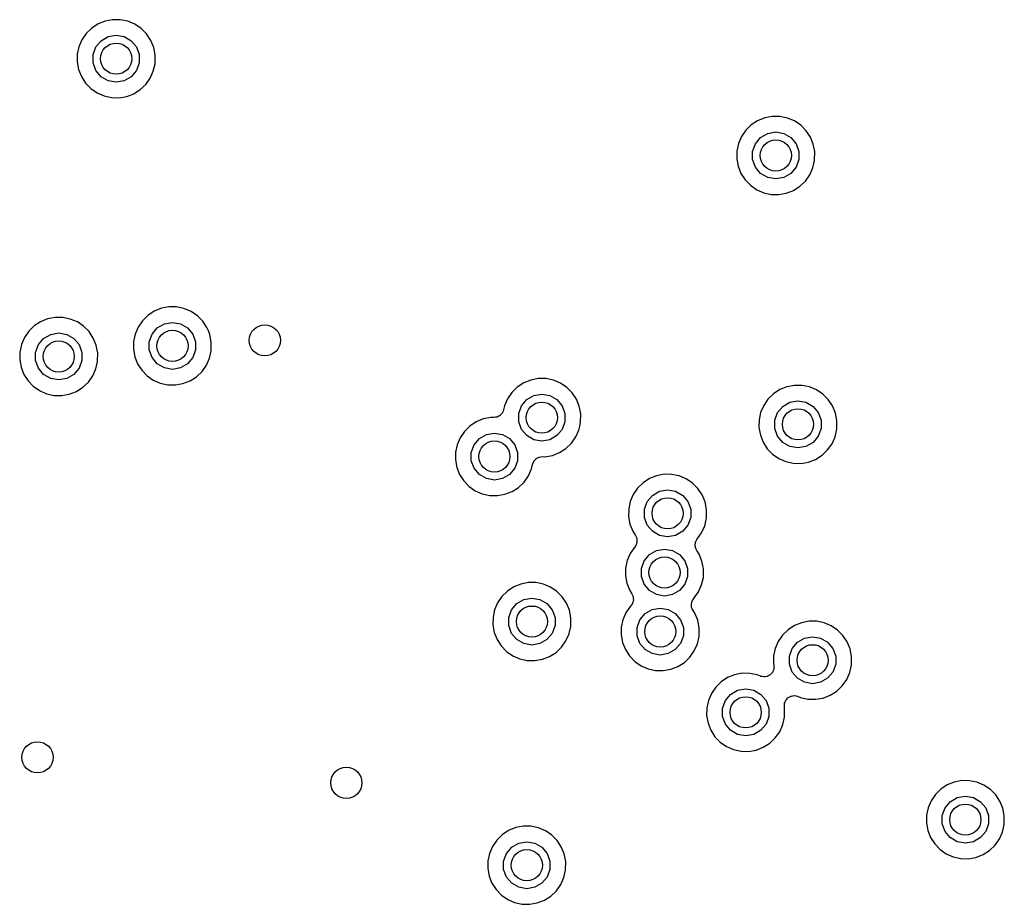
# Model space of a CAD drawing. Extents: x 83.8 to 170.2, y -169.8 to -83.8.
# Tile 11 of 18: x 136.5 to 149.2, y -116.3 to -104.9. Entities that reach past the tile are written whole.
import ezdxf

# ---------------------------------------------------------------- set-up
doc = ezdxf.new("R2010")
doc.units = 0
doc.header["$MEASUREMENT"] = 0
doc.layers.add('BLACK', color=7, linetype='CONTINUOUS')

msp = doc.modelspace()

# ---------------------------------------------------------------- linework, layer by layer
at = {"layer": 'Black'}
for p, q in [((137.532, -104.976), (137.45, -105.03)), ((137.623, -104.939), (137.532, -104.976)), ((137.719, -104.921), (137.623, -104.939)), ((137.817, -104.922), (137.719, -104.921)), ((137.913, -104.941), (137.817, -104.922)), ((138.004, -104.979), (137.913, -104.941)), ((138.085, -105.034), (138.004, -104.979)), ((137.38, -105.098), (137.324, -105.179)), ((137.45, -105.03), (137.38, -105.098)), ((137.662, -105.138), (137.765, -105.12)), ((137.765, -105.12), (137.868, -105.138)), ((138.154, -105.104), (138.085, -105.034)), ((138.208, -105.186), (138.154, -105.104)), ((137.324, -105.179), (137.286, -105.269)), ((137.504, -105.271), (137.571, -105.191)), ((137.571, -105.191), (137.662, -105.138)), ((137.868, -105.138), (137.958, -105.191)), ((137.958, -105.191), (138.025, -105.271)), ((138.246, -105.276), (138.208, -105.186)), ((137.265, -105.365), (137.264, -105.463)), ((137.286, -105.269), (137.265, -105.365)), ((137.468, -105.369), (137.504, -105.271)), ((137.468, -105.474), (137.468, -105.369)), ((138.025, -105.271), (138.061, -105.369)), ((138.061, -105.369), (138.061, -105.474)), ((138.264, -105.371), (138.246, -105.276)), ((138.263, -105.485), (138.264, -105.371)), ((137.264, -105.463), (137.282, -105.56)), ((137.504, -105.572), (137.468, -105.474)), ((138.061, -105.474), (138.025, -105.572)), ((138.241, -105.58), (138.263, -105.485)), ((137.282, -105.56), (137.318, -105.651)), ((137.571, -105.652), (137.504, -105.572)), ((138.025, -105.572), (137.958, -105.652)), ((138.201, -105.67), (138.241, -105.58)), ((137.318, -105.651), (137.371, -105.733)), ((137.371, -105.733), (137.439, -105.804)), ((137.662, -105.704), (137.571, -105.652)), ((137.765, -105.723), (137.662, -105.704)), ((137.868, -105.704), (137.765, -105.723)), ((137.958, -105.652), (137.868, -105.704)), ((138.074, -105.817), (138.145, -105.75)), ((138.145, -105.75), (138.201, -105.67)), ((137.439, -105.804), (137.519, -105.86)), ((137.519, -105.86), (137.609, -105.899)), ((137.9, -105.905), (137.991, -105.87)), ((137.991, -105.87), (138.074, -105.817)), ((137.609, -105.899), (137.705, -105.92)), ((137.705, -105.92), (137.803, -105.922)), ((137.803, -105.922), (137.9, -105.905)), ((145.996, -106.217), (145.914, -106.271)), ((146.087, -106.18), (145.996, -106.217)), ((146.183, -106.162), (146.087, -106.18)), ((146.281, -106.162), (146.183, -106.162)), ((146.378, -106.182), (146.281, -106.162)), ((146.468, -106.22), (146.378, -106.182)), ((146.549, -106.275), (146.468, -106.22)), ((145.844, -106.339), (145.789, -106.42)), ((145.914, -106.271), (145.844, -106.339)), ((146.035, -106.431), (146.126, -106.379)), ((146.126, -106.379), (146.229, -106.361)), ((146.229, -106.361), (146.332, -106.379)), ((146.332, -106.379), (146.423, -106.431)), ((146.618, -106.345), (146.549, -106.275)), ((146.673, -106.426), (146.618, -106.345)), ((145.75, -106.51), (145.73, -106.606)), ((145.789, -106.42), (145.75, -106.51)), ((145.932, -106.61), (145.968, -106.512)), ((145.968, -106.512), (146.035, -106.431)), ((146.423, -106.431), (146.49, -106.512)), ((146.49, -106.512), (146.526, -106.61)), ((146.71, -106.517), (146.673, -106.426)), ((146.729, -106.612), (146.71, -106.517)), ((145.73, -106.606), (145.728, -106.704)), ((145.932, -106.714), (145.932, -106.61)), ((146.526, -106.61), (146.526, -106.714)), ((146.727, -106.726), (146.729, -106.612)), ((145.728, -106.704), (145.746, -106.801)), ((145.968, -106.813), (145.932, -106.714)), ((146.526, -106.714), (146.49, -106.813)), ((146.706, -106.821), (146.727, -106.726)), ((145.746, -106.801), (145.782, -106.892)), ((145.782, -106.892), (145.835, -106.974)), ((146.035, -106.893), (145.968, -106.813)), ((146.126, -106.945), (146.035, -106.893)), ((146.423, -106.893), (146.332, -106.945)), ((146.49, -106.813), (146.423, -106.893)), ((146.666, -106.91), (146.706, -106.821)), ((145.835, -106.974), (145.903, -107.045)), ((146.229, -106.963), (146.126, -106.945)), ((146.332, -106.945), (146.229, -106.963)), ((146.538, -107.058), (146.609, -106.99)), ((146.609, -106.99), (146.666, -106.91)), ((145.903, -107.045), (145.984, -107.101)), ((145.984, -107.101), (146.074, -107.14)), ((146.074, -107.14), (146.169, -107.161)), ((146.268, -107.163), (146.364, -107.146)), ((146.364, -107.146), (146.456, -107.111)), ((146.456, -107.111), (146.538, -107.058)), ((146.169, -107.161), (146.268, -107.163)), ((138.253, -108.66), (138.171, -108.713)), ((138.344, -108.623), (138.253, -108.66)), ((138.44, -108.604), (138.344, -108.623)), ((138.538, -108.605), (138.44, -108.604)), ((138.634, -108.625), (138.538, -108.605)), ((138.725, -108.663), (138.634, -108.625)), ((138.806, -108.718), (138.725, -108.663)), ((136.794, -108.795), (136.712, -108.848)), ((136.885, -108.758), (136.794, -108.795)), ((136.981, -108.74), (136.885, -108.758)), ((137.079, -108.74), (136.981, -108.74)), ((137.175, -108.76), (137.079, -108.74)), ((137.266, -108.798), (137.175, -108.76)), ((138.101, -108.782), (138.045, -108.863)), ((138.171, -108.713), (138.101, -108.782)), ((138.875, -108.787), (138.806, -108.718)), ((138.929, -108.869), (138.875, -108.787)), ((136.642, -108.917), (136.587, -108.998)), ((136.712, -108.848), (136.642, -108.917)), ((137.347, -108.853), (137.266, -108.798)), ((137.416, -108.922), (137.347, -108.853)), ((137.47, -109.004), (137.416, -108.922)), ((138.045, -108.863), (138.007, -108.953)), ((138.225, -108.954), (138.292, -108.874)), ((138.292, -108.874), (138.383, -108.822)), ((138.383, -108.822), (138.486, -108.804)), ((138.486, -108.804), (138.589, -108.822)), ((138.589, -108.822), (138.679, -108.874)), ((138.679, -108.874), (138.746, -108.954)), ((138.947, -108.912), (138.929, -108.869)), ((138.967, -108.96), (138.947, -108.912)), ((136.587, -108.998), (136.548, -109.088)), ((136.766, -109.089), (136.833, -109.009)), ((136.833, -109.009), (136.924, -108.957)), ((136.924, -108.957), (137.027, -108.939)), ((137.027, -108.939), (137.13, -108.957)), ((137.13, -108.957), (137.22, -109.009)), ((137.22, -109.009), (137.288, -109.089)), ((137.508, -109.095), (137.47, -109.004)), ((138.007, -108.953), (137.986, -109.049)), ((138.189, -109.053), (138.225, -108.954)), ((138.746, -108.954), (138.782, -109.053)), ((138.985, -109.055), (138.967, -108.96)), ((136.548, -109.088), (136.528, -109.184)), ((136.73, -109.188), (136.766, -109.089)), ((137.288, -109.089), (137.323, -109.188)), ((137.525, -109.182), (137.508, -109.095)), ((137.986, -109.049), (137.985, -109.147)), ((137.985, -109.147), (138.003, -109.243)), ((138.189, -109.157), (138.189, -109.053)), ((138.225, -109.255), (138.189, -109.157)), ((138.782, -109.157), (138.746, -109.255)), ((138.782, -109.053), (138.782, -109.157)), ((138.962, -109.263), (138.984, -109.169)), ((138.984, -109.169), (138.985, -109.055)), ((136.528, -109.184), (136.526, -109.282)), ((136.526, -109.282), (136.544, -109.378)), ((136.73, -109.292), (136.73, -109.188)), ((136.766, -109.391), (136.73, -109.292)), ((137.323, -109.292), (137.288, -109.391)), ((137.323, -109.188), (137.323, -109.292)), ((137.527, -109.19), (137.525, -109.182)), ((137.525, -109.304), (137.527, -109.19)), ((138.003, -109.243), (138.039, -109.334)), ((138.292, -109.336), (138.225, -109.255)), ((138.746, -109.255), (138.679, -109.336)), ((138.922, -109.353), (138.962, -109.263)), ((136.544, -109.378), (136.58, -109.47)), ((136.833, -109.471), (136.766, -109.391)), ((137.288, -109.391), (137.22, -109.471)), ((137.464, -109.488), (137.504, -109.399)), ((137.504, -109.399), (137.525, -109.304)), ((138.039, -109.334), (138.092, -109.417)), ((138.092, -109.417), (138.16, -109.487)), ((138.383, -109.388), (138.292, -109.336)), ((138.486, -109.406), (138.383, -109.388)), ((138.589, -109.388), (138.486, -109.406)), ((138.679, -109.336), (138.589, -109.388)), ((138.866, -109.433), (138.922, -109.353)), ((136.58, -109.47), (136.633, -109.552)), ((136.633, -109.552), (136.701, -109.623)), ((136.924, -109.523), (136.833, -109.471)), ((137.027, -109.541), (136.924, -109.523)), ((137.13, -109.523), (137.027, -109.541)), ((137.22, -109.471), (137.13, -109.523)), ((137.407, -109.568), (137.464, -109.488)), ((138.16, -109.487), (138.241, -109.543)), ((138.241, -109.543), (138.33, -109.583)), ((138.621, -109.589), (138.712, -109.553)), ((138.712, -109.553), (138.795, -109.501)), ((138.795, -109.501), (138.866, -109.433)), ((143.085, -109.543), (142.994, -109.58)), ((143.181, -109.525), (143.085, -109.543)), ((143.279, -109.525), (143.181, -109.525)), ((143.375, -109.545), (143.279, -109.525)), ((143.466, -109.583), (143.375, -109.545)), ((136.701, -109.623), (136.782, -109.679)), ((136.782, -109.679), (136.872, -109.718)), ((137.253, -109.688), (137.336, -109.636)), ((137.336, -109.636), (137.407, -109.568)), ((138.33, -109.583), (138.426, -109.604)), ((138.426, -109.604), (138.524, -109.606)), ((138.524, -109.606), (138.621, -109.589)), ((142.912, -109.634), (142.842, -109.702)), ((142.994, -109.58), (142.912, -109.634)), ((143.547, -109.638), (143.466, -109.583)), ((143.616, -109.708), (143.547, -109.638)), ((146.281, -109.666), (146.199, -109.72)), ((146.372, -109.629), (146.281, -109.666)), ((146.468, -109.611), (146.372, -109.629)), ((146.566, -109.612), (146.468, -109.611)), ((146.663, -109.631), (146.566, -109.612)), ((146.753, -109.669), (146.663, -109.631)), ((146.834, -109.724), (146.753, -109.669)), ((136.872, -109.718), (136.967, -109.739)), ((136.967, -109.739), (137.065, -109.741)), ((137.065, -109.741), (137.162, -109.724)), ((137.162, -109.724), (137.253, -109.688)), ((142.786, -109.783), (142.748, -109.873)), ((142.842, -109.702), (142.786, -109.783)), ((142.966, -109.875), (143.033, -109.794)), ((143.033, -109.794), (143.124, -109.742)), ((143.124, -109.742), (143.227, -109.724)), ((143.227, -109.724), (143.33, -109.742)), ((143.33, -109.742), (143.42, -109.794)), ((143.42, -109.794), (143.487, -109.875)), ((143.67, -109.789), (143.616, -109.708)), ((143.708, -109.88), (143.67, -109.789)), ((146.129, -109.788), (146.074, -109.869)), ((146.199, -109.72), (146.129, -109.788)), ((146.903, -109.794), (146.834, -109.724)), ((146.958, -109.875), (146.903, -109.794)), ((142.737, -109.924), (142.729, -109.942)), ((142.748, -109.873), (142.737, -109.924)), ((142.93, -109.973), (142.966, -109.875)), ((143.487, -109.875), (143.523, -109.973)), ((143.727, -109.975), (143.708, -109.88)), ((146.074, -109.869), (146.035, -109.959)), ((146.253, -109.961), (146.32, -109.881)), ((146.32, -109.881), (146.411, -109.828)), ((146.411, -109.828), (146.514, -109.81)), ((146.514, -109.81), (146.617, -109.828)), ((146.617, -109.828), (146.708, -109.881)), ((146.708, -109.881), (146.775, -109.961)), ((146.995, -109.966), (146.958, -109.875)), ((142.476, -110.042), (142.385, -110.079)), ((142.573, -110.024), (142.476, -110.042)), ((142.612, -110.024), (142.573, -110.024)), ((142.632, -110.021), (142.612, -110.024)), ((142.652, -110.018), (142.632, -110.021)), ((142.654, -110.017), (142.652, -110.018)), ((142.655, -110.017), (142.654, -110.017)), ((142.673, -110.007), (142.655, -110.017)), ((142.691, -109.997), (142.673, -110.007)), ((142.692, -109.996), (142.691, -109.997)), ((142.694, -109.995), (142.692, -109.996)), ((142.707, -109.98), (142.694, -109.995)), ((142.721, -109.965), (142.707, -109.98)), ((142.722, -109.961), (142.721, -109.963)), ((142.721, -109.963), (142.721, -109.965)), ((142.729, -109.942), (142.722, -109.961)), ((142.93, -110.077), (142.93, -109.973)), ((143.523, -109.973), (143.523, -110.077)), ((143.725, -110.089), (143.727, -109.975)), ((146.015, -110.055), (146.013, -110.153)), ((146.035, -109.959), (146.015, -110.055)), ((146.217, -110.059), (146.253, -109.961)), ((146.217, -110.164), (146.217, -110.059)), ((146.775, -109.961), (146.811, -110.059)), ((146.811, -110.059), (146.811, -110.164)), ((147.014, -110.061), (146.995, -109.966)), ((142.303, -110.133), (142.233, -110.201)), ((142.385, -110.079), (142.303, -110.133)), ((142.966, -110.176), (142.93, -110.077)), ((143.033, -110.256), (142.966, -110.176)), ((143.487, -110.176), (143.42, -110.256)), ((143.523, -110.077), (143.487, -110.176)), ((143.664, -110.273), (143.703, -110.184)), ((143.703, -110.184), (143.714, -110.136)), ((143.714, -110.136), (143.725, -110.089)), ((146.013, -110.153), (146.031, -110.25)), ((146.253, -110.262), (146.217, -110.164)), ((146.811, -110.164), (146.775, -110.262)), ((146.991, -110.27), (147.012, -110.175)), ((147.012, -110.162), (147.014, -110.061)), ((147.012, -110.175), (147.012, -110.162)), ((147.012, -110.162), (147.012, -110.162)), ((147.012, -110.162), (147.012, -110.162)), ((142.178, -110.282), (142.139, -110.372)), ((142.233, -110.201), (142.178, -110.282)), ((142.357, -110.374), (142.425, -110.294)), ((142.425, -110.294), (142.515, -110.241)), ((142.515, -110.241), (142.618, -110.223)), ((142.618, -110.223), (142.721, -110.241)), ((142.721, -110.241), (142.812, -110.294)), ((142.812, -110.294), (142.879, -110.374)), ((143.124, -110.308), (143.033, -110.256)), ((143.227, -110.326), (143.124, -110.308)), ((143.33, -110.308), (143.227, -110.326)), ((143.42, -110.256), (143.33, -110.308)), ((143.607, -110.353), (143.664, -110.273)), ((146.031, -110.25), (146.067, -110.341)), ((146.32, -110.342), (146.253, -110.262)), ((146.775, -110.262), (146.708, -110.342)), ((146.951, -110.359), (146.991, -110.27)), ((142.139, -110.372), (142.119, -110.468)), ((142.322, -110.472), (142.357, -110.374)), ((142.879, -110.374), (142.915, -110.472)), ((143.453, -110.474), (143.536, -110.421)), ((143.536, -110.421), (143.607, -110.353)), ((146.067, -110.341), (146.12, -110.423)), ((146.12, -110.423), (146.188, -110.494)), ((146.411, -110.394), (146.32, -110.342)), ((146.514, -110.412), (146.411, -110.394)), ((146.617, -110.394), (146.514, -110.412)), ((146.708, -110.342), (146.617, -110.394)), ((146.894, -110.44), (146.951, -110.359)), ((142.119, -110.468), (142.118, -110.566)), ((142.322, -110.577), (142.322, -110.472)), ((142.915, -110.472), (142.915, -110.577)), ((143.139, -110.569), (143.153, -110.553)), ((143.153, -110.553), (143.154, -110.553)), ((143.154, -110.553), (143.155, -110.551)), ((143.155, -110.551), (143.173, -110.542)), ((143.173, -110.542), (143.191, -110.532)), ((143.191, -110.532), (143.193, -110.532)), ((143.193, -110.532), (143.195, -110.531)), ((143.195, -110.531), (143.215, -110.528)), ((143.215, -110.528), (143.235, -110.525)), ((143.235, -110.525), (143.265, -110.526)), ((143.265, -110.526), (143.362, -110.509)), ((143.362, -110.509), (143.453, -110.474)), ((146.188, -110.494), (146.269, -110.55)), ((146.269, -110.55), (146.359, -110.589)), ((146.649, -110.595), (146.741, -110.56)), ((146.741, -110.56), (146.823, -110.507)), ((146.823, -110.507), (146.894, -110.44)), ((142.118, -110.566), (142.135, -110.663)), ((142.135, -110.663), (142.171, -110.754)), ((142.357, -110.675), (142.322, -110.577)), ((142.425, -110.755), (142.357, -110.675)), ((142.879, -110.675), (142.812, -110.755)), ((142.915, -110.577), (142.879, -110.675)), ((143.055, -110.772), (143.095, -110.683)), ((143.095, -110.683), (143.108, -110.624)), ((143.108, -110.624), (143.116, -110.606)), ((143.116, -110.606), (143.123, -110.587)), ((143.123, -110.587), (143.125, -110.585)), ((143.125, -110.584), (143.139, -110.569)), ((143.125, -110.585), (143.125, -110.584)), ((146.359, -110.589), (146.454, -110.61)), ((146.454, -110.61), (146.553, -110.612)), ((146.553, -110.612), (146.649, -110.595)), ((142.171, -110.754), (142.224, -110.836)), ((142.515, -110.807), (142.425, -110.755)), ((142.618, -110.825), (142.515, -110.807)), ((142.721, -110.807), (142.618, -110.825)), ((142.812, -110.755), (142.721, -110.807)), ((142.999, -110.853), (143.055, -110.772)), ((144.608, -110.807), (144.526, -110.861)), ((144.699, -110.77), (144.608, -110.807)), ((144.795, -110.752), (144.699, -110.77)), ((144.893, -110.753), (144.795, -110.752)), ((144.99, -110.772), (144.893, -110.753)), ((145.08, -110.81), (144.99, -110.772)), ((145.161, -110.865), (145.08, -110.81)), ((142.224, -110.836), (142.293, -110.907)), ((142.293, -110.907), (142.373, -110.963)), ((142.845, -110.973), (142.928, -110.92)), ((142.928, -110.92), (142.999, -110.853)), ((144.456, -110.929), (144.401, -111.01)), ((144.526, -110.861), (144.456, -110.929)), ((145.23, -110.935), (145.161, -110.865)), ((145.285, -111.017), (145.23, -110.935)), ((142.373, -110.963), (142.463, -111.002)), ((142.463, -111.002), (142.559, -111.023)), ((142.559, -111.023), (142.657, -111.025)), ((142.657, -111.025), (142.753, -111.008)), ((142.753, -111.008), (142.845, -110.973)), ((144.401, -111.01), (144.362, -111.1)), ((144.58, -111.102), (144.647, -111.022)), ((144.647, -111.022), (144.738, -110.969)), ((144.738, -110.969), (144.841, -110.951)), ((144.841, -110.951), (144.944, -110.969)), ((144.944, -110.969), (145.035, -111.022)), ((145.035, -111.022), (145.102, -111.102)), ((145.322, -111.107), (145.285, -111.017)), ((144.342, -111.196), (144.34, -111.294)), ((144.362, -111.1), (144.342, -111.196)), ((144.544, -111.2), (144.58, -111.102)), ((145.102, -111.102), (145.138, -111.2)), ((145.341, -111.202), (145.322, -111.107)), ((144.34, -111.294), (144.358, -111.391)), ((144.544, -111.305), (144.544, -111.2)), ((144.58, -111.403), (144.544, -111.305)), ((145.138, -111.305), (145.102, -111.403)), ((145.138, -111.2), (145.138, -111.305)), ((145.318, -111.411), (145.339, -111.316)), ((145.339, -111.316), (145.341, -111.202)), ((144.358, -111.391), (144.394, -111.482)), ((144.647, -111.483), (144.58, -111.403)), ((145.102, -111.403), (145.035, -111.483)), ((145.278, -111.501), (145.318, -111.411)), ((144.394, -111.482), (144.428, -111.535)), ((144.428, -111.535), (144.436, -111.554)), ((144.436, -111.554), (144.444, -111.572)), ((144.444, -111.572), (144.445, -111.574)), ((144.445, -111.574), (144.445, -111.576)), ((144.738, -111.535), (144.647, -111.483)), ((144.841, -111.554), (144.738, -111.535)), ((144.944, -111.535), (144.841, -111.554)), ((145.035, -111.483), (144.944, -111.535)), ((145.217, -111.587), (145.278, -111.501)), ((144.424, -111.678), (144.361, -111.769)), ((144.426, -111.673), (144.424, -111.678)), ((144.434, -111.662), (144.426, -111.673)), ((144.435, -111.66), (144.434, -111.662)), ((144.436, -111.659), (144.435, -111.66)), ((144.441, -111.639), (144.436, -111.659)), ((144.442, -111.638), (144.441, -111.639)), ((144.447, -111.62), (144.442, -111.638)), ((144.442, -111.638), (144.442, -111.638)), ((144.442, -111.638), (144.442, -111.638)), ((144.445, -111.576), (144.446, -111.596)), ((144.446, -111.596), (144.448, -111.616)), ((144.448, -111.616), (144.447, -111.618)), ((144.447, -111.618), (144.447, -111.62)), ((145.194, -111.671), (145.195, -111.658)), ((145.197, -111.68), (145.194, -111.671)), ((145.195, -111.646), (145.197, -111.636)), ((145.195, -111.658), (145.195, -111.646)), ((145.197, -111.636), (145.198, -111.627)), ((145.197, -111.69), (145.197, -111.68)), ((145.202, -111.701), (145.197, -111.69)), ((145.198, -111.627), (145.204, -111.615)), ((145.206, -111.713), (145.202, -111.701)), ((145.204, -111.615), (145.207, -111.603)), ((145.207, -111.603), (145.213, -111.596)), ((145.213, -111.596), (145.217, -111.587)), ((144.361, -111.769), (144.323, -111.859)), ((144.541, -111.861), (144.608, -111.781)), ((144.608, -111.781), (144.698, -111.728)), ((144.698, -111.728), (144.801, -111.71)), ((144.801, -111.71), (144.904, -111.728)), ((144.904, -111.728), (144.995, -111.781)), ((144.995, -111.781), (145.062, -111.861)), ((145.211, -111.721), (145.206, -111.713)), ((145.215, -111.73), (145.211, -111.721)), ((145.245, -111.775), (145.215, -111.73)), ((145.282, -111.866), (145.245, -111.775)), ((144.323, -111.859), (144.302, -111.955)), ((144.505, -111.959), (144.541, -111.861)), ((145.062, -111.861), (145.098, -111.959)), ((145.297, -111.941), (145.282, -111.866)), ((145.301, -111.961), (145.297, -111.941)), ((145.297, -111.941), (145.297, -111.941)), ((144.302, -111.955), (144.301, -112.053)), ((144.301, -112.053), (144.319, -112.15)), ((144.505, -112.064), (144.505, -111.959)), ((144.541, -112.162), (144.505, -112.064)), ((145.098, -112.064), (145.062, -112.162)), ((145.098, -111.959), (145.098, -112.064)), ((145.278, -112.17), (145.3, -112.075)), ((145.3, -112.075), (145.301, -111.961)), ((142.867, -112.196), (142.785, -112.25)), ((142.958, -112.159), (142.867, -112.196)), ((143.054, -112.141), (142.958, -112.159)), ((143.152, -112.141), (143.054, -112.141)), ((143.248, -112.161), (143.152, -112.141)), ((143.339, -112.199), (143.248, -112.161)), ((143.42, -112.254), (143.339, -112.199)), ((144.319, -112.15), (144.355, -112.241)), ((144.608, -112.242), (144.541, -112.162)), ((145.062, -112.162), (144.995, -112.242)), ((145.238, -112.26), (145.278, -112.17)), ((142.715, -112.318), (142.66, -112.399)), ((142.785, -112.25), (142.715, -112.318)), ((143.489, -112.324), (143.42, -112.254)), ((143.543, -112.405), (143.489, -112.324)), ((144.355, -112.241), (144.382, -112.284)), ((144.382, -112.284), (144.39, -112.303)), ((144.39, -112.303), (144.399, -112.321)), ((144.399, -112.321), (144.399, -112.323)), ((144.399, -112.323), (144.4, -112.325)), ((144.4, -112.325), (144.401, -112.345)), ((144.698, -112.294), (144.608, -112.242)), ((144.801, -112.313), (144.698, -112.294)), ((144.904, -112.294), (144.801, -112.313)), ((144.995, -112.242), (144.904, -112.294)), ((145.175, -112.35), (145.238, -112.26)), ((142.66, -112.399), (142.621, -112.489)), ((142.839, -112.491), (142.906, -112.41)), ((142.906, -112.41), (142.997, -112.358)), ((142.997, -112.358), (143.1, -112.34)), ((143.1, -112.34), (143.203, -112.358)), ((143.203, -112.358), (143.293, -112.41)), ((143.293, -112.41), (143.361, -112.491)), ((143.581, -112.496), (143.543, -112.405)), ((144.362, -112.446), (144.306, -112.527)), ((144.365, -112.444), (144.362, -112.446)), ((144.376, -112.427), (144.365, -112.444)), ((144.389, -112.411), (144.376, -112.427)), ((144.39, -112.408), (144.389, -112.409)), ((144.389, -112.409), (144.389, -112.411)), ((144.396, -112.388), (144.39, -112.408)), ((144.402, -112.369), (144.396, -112.388)), ((144.401, -112.345), (144.402, -112.365)), ((144.402, -112.365), (144.402, -112.367)), ((144.402, -112.367), (144.402, -112.369)), ((145.147, -112.414), (145.154, -112.39)), ((145.148, -112.437), (145.147, -112.414)), ((145.147, -112.414), (145.147, -112.414)), ((145.147, -112.414), (145.147, -112.414)), ((145.149, -112.458), (145.148, -112.437)), ((145.158, -112.477), (145.149, -112.458)), ((145.149, -112.458), (145.149, -112.458)), ((145.149, -112.458), (145.149, -112.458)), ((145.154, -112.39), (145.159, -112.372)), ((145.159, -112.372), (145.172, -112.355)), ((145.159, -112.372), (145.159, -112.372)), ((145.159, -112.372), (145.159, -112.372)), ((145.172, -112.355), (145.173, -112.352)), ((145.173, -112.352), (145.175, -112.35)), ((142.601, -112.585), (142.599, -112.683)), ((142.621, -112.489), (142.601, -112.585)), ((142.803, -112.589), (142.839, -112.491)), ((143.361, -112.491), (143.396, -112.589)), ((143.6, -112.591), (143.581, -112.496)), ((144.306, -112.527), (144.268, -112.617)), ((144.486, -112.619), (144.553, -112.539)), ((144.553, -112.539), (144.644, -112.486)), ((144.644, -112.486), (144.747, -112.468)), ((144.747, -112.468), (144.85, -112.486)), ((144.85, -112.486), (144.94, -112.539)), ((144.94, -112.539), (145.007, -112.619)), ((145.167, -112.499), (145.158, -112.477)), ((145.19, -112.534), (145.167, -112.499)), ((145.167, -112.499), (145.167, -112.499)), ((145.167, -112.499), (145.167, -112.499)), ((145.228, -112.624), (145.19, -112.534)), ((142.599, -112.683), (142.617, -112.78)), ((142.803, -112.693), (142.803, -112.589)), ((142.839, -112.792), (142.803, -112.693)), ((143.396, -112.693), (143.361, -112.792)), ((143.396, -112.589), (143.396, -112.693)), ((143.578, -112.794), (143.598, -112.705)), ((143.598, -112.705), (143.6, -112.591)), ((144.247, -112.713), (144.246, -112.811)), ((144.268, -112.617), (144.247, -112.713)), ((144.45, -112.717), (144.486, -112.619)), ((145.007, -112.619), (145.043, -112.717)), ((145.246, -112.719), (145.228, -112.624)), ((146.469, -112.692), (146.387, -112.746)), ((146.56, -112.655), (146.469, -112.692)), ((146.656, -112.637), (146.56, -112.655)), ((146.754, -112.637), (146.656, -112.637)), ((146.85, -112.657), (146.754, -112.637)), ((146.941, -112.695), (146.85, -112.657)), ((147.022, -112.75), (146.941, -112.695)), ((142.617, -112.78), (142.653, -112.871)), ((142.906, -112.872), (142.839, -112.792)), ((143.361, -112.792), (143.293, -112.872)), ((143.537, -112.889), (143.577, -112.8)), ((143.577, -112.8), (143.578, -112.794)), ((143.578, -112.794), (143.578, -112.794)), ((144.246, -112.811), (144.264, -112.908)), ((144.45, -112.822), (144.45, -112.717)), ((144.486, -112.92), (144.45, -112.822)), ((145.043, -112.822), (145.007, -112.92)), ((145.043, -112.717), (145.043, -112.822)), ((145.223, -112.928), (145.245, -112.833)), ((145.245, -112.833), (145.246, -112.719)), ((146.317, -112.814), (146.261, -112.895)), ((146.387, -112.746), (146.317, -112.814)), ((146.599, -112.854), (146.702, -112.836)), ((146.702, -112.836), (146.805, -112.854)), ((147.091, -112.82), (147.022, -112.75)), ((147.145, -112.901), (147.091, -112.82)), ((142.653, -112.871), (142.706, -112.953)), ((142.706, -112.953), (142.774, -113.024)), ((142.997, -112.924), (142.906, -112.872)), ((143.1, -112.942), (142.997, -112.924)), ((143.203, -112.924), (143.1, -112.942)), ((143.293, -112.872), (143.203, -112.924)), ((143.48, -112.969), (143.537, -112.889)), ((144.264, -112.908), (144.3, -112.999)), ((144.553, -113), (144.486, -112.92)), ((145.007, -112.92), (144.94, -113)), ((145.183, -113.018), (145.223, -112.928)), ((146.261, -112.895), (146.223, -112.985)), ((146.441, -112.987), (146.508, -112.906)), ((146.508, -112.906), (146.599, -112.854)), ((146.805, -112.854), (146.895, -112.906)), ((146.895, -112.906), (146.962, -112.987)), ((147.183, -112.992), (147.145, -112.901)), ((142.774, -113.024), (142.855, -113.08)), ((142.855, -113.08), (142.945, -113.119)), ((143.235, -113.125), (143.326, -113.09)), ((143.326, -113.09), (143.409, -113.037)), ((143.409, -113.037), (143.48, -112.969)), ((144.3, -112.999), (144.353, -113.081)), ((144.353, -113.081), (144.421, -113.152)), ((144.644, -113.052), (144.553, -113)), ((144.747, -113.071), (144.644, -113.052)), ((144.85, -113.052), (144.747, -113.071)), ((144.94, -113), (144.85, -113.052)), ((145.127, -113.098), (145.183, -113.018)), ((146.202, -113.081), (146.201, -113.179)), ((146.223, -112.985), (146.202, -113.081)), ((146.405, -113.085), (146.441, -112.987)), ((146.405, -113.189), (146.405, -113.085)), ((146.962, -112.987), (146.998, -113.085)), ((146.998, -113.085), (146.998, -113.189)), ((147.202, -113.087), (147.183, -112.992)), ((147.2, -113.201), (147.202, -113.087)), ((142.945, -113.119), (143.04, -113.14)), ((143.04, -113.14), (143.138, -113.142)), ((143.138, -113.142), (143.235, -113.125)), ((144.421, -113.152), (144.501, -113.208)), ((144.501, -113.208), (144.591, -113.247)), ((144.882, -113.253), (144.973, -113.218)), ((144.973, -113.218), (145.056, -113.165)), ((145.056, -113.165), (145.127, -113.098)), ((146.201, -113.179), (146.205, -113.201)), ((146.205, -113.201), (146.205, -113.205)), ((146.205, -113.205), (146.206, -113.208)), ((146.206, -113.208), (146.205, -113.227)), ((146.441, -113.288), (146.405, -113.189)), ((146.998, -113.189), (146.962, -113.288)), ((147.178, -113.296), (147.2, -113.201)), ((144.591, -113.247), (144.687, -113.268)), ((144.687, -113.268), (144.785, -113.27)), ((144.785, -113.27), (144.882, -113.253)), ((145.701, -113.323), (145.61, -113.359)), ((145.797, -113.304), (145.701, -113.323)), ((145.895, -113.305), (145.797, -113.304)), ((145.991, -113.325), (145.895, -113.305)), ((146.031, -113.341), (145.991, -113.325)), ((146.034, -113.342), (146.031, -113.341)), ((146.038, -113.344), (146.034, -113.342)), ((146.056, -113.347), (146.038, -113.344)), ((146.121, -113.344), (146.118, -113.345)), ((146.124, -113.343), (146.121, -113.344)), ((146.14, -113.334), (146.124, -113.343)), ((146.157, -113.325), (146.14, -113.334)), ((146.159, -113.323), (146.157, -113.325)), ((146.162, -113.321), (146.159, -113.323)), ((146.174, -113.307), (146.162, -113.321)), ((146.187, -113.293), (146.174, -113.307)), ((146.188, -113.29), (146.187, -113.293)), ((146.191, -113.287), (146.188, -113.29)), ((146.197, -113.269), (146.191, -113.287)), ((146.204, -113.252), (146.197, -113.269)), ((146.205, -113.245), (146.204, -113.249)), ((146.204, -113.249), (146.204, -113.252)), ((146.205, -113.227), (146.205, -113.245)), ((146.508, -113.368), (146.441, -113.288)), ((146.962, -113.288), (146.895, -113.368)), ((147.139, -113.385), (147.178, -113.296)), ((145.528, -113.413), (145.458, -113.482)), ((145.61, -113.359), (145.528, -113.413)), ((146.074, -113.351), (146.056, -113.347)), ((146.077, -113.351), (146.074, -113.351)), ((146.081, -113.351), (146.077, -113.351)), ((146.099, -113.348), (146.081, -113.351)), ((146.118, -113.345), (146.099, -113.348)), ((146.599, -113.42), (146.508, -113.368)), ((146.702, -113.438), (146.599, -113.42)), ((146.805, -113.42), (146.702, -113.438)), ((146.895, -113.368), (146.805, -113.42)), ((147.011, -113.533), (147.082, -113.465)), ((147.082, -113.465), (147.139, -113.385)), ((145.403, -113.563), (145.364, -113.653)), ((145.458, -113.482), (145.403, -113.563)), ((145.582, -113.654), (145.649, -113.574)), ((145.649, -113.574), (145.74, -113.522)), ((145.74, -113.522), (145.843, -113.503)), ((145.843, -113.503), (145.946, -113.522)), ((145.946, -113.522), (146.036, -113.574)), ((146.036, -113.574), (146.104, -113.654)), ((146.424, -113.599), (146.429, -113.596)), ((146.429, -113.596), (146.446, -113.594)), ((146.446, -113.594), (146.462, -113.591)), ((146.462, -113.591), (146.468, -113.592)), ((146.468, -113.592), (146.473, -113.591)), ((146.473, -113.591), (146.489, -113.595)), ((146.489, -113.595), (146.506, -113.598)), ((146.837, -113.621), (146.928, -113.586)), ((146.928, -113.586), (147.011, -113.533)), ((145.364, -113.653), (145.344, -113.749)), ((145.546, -113.752), (145.582, -113.654)), ((146.104, -113.654), (146.139, -113.752)), ((146.339, -113.699), (146.341, -113.693)), ((146.34, -113.715), (146.339, -113.699)), ((146.339, -113.732), (146.34, -113.715)), ((146.341, -113.688), (146.348, -113.673)), ((146.341, -113.693), (146.341, -113.688)), ((146.348, -113.673), (146.354, -113.657)), ((146.354, -113.657), (146.357, -113.653)), ((146.357, -113.653), (146.359, -113.648)), ((146.359, -113.648), (146.371, -113.635)), ((146.371, -113.635), (146.381, -113.622)), ((146.381, -113.622), (146.386, -113.62)), ((146.386, -113.62), (146.39, -113.616)), ((146.39, -113.616), (146.405, -113.608)), ((146.405, -113.608), (146.419, -113.6)), ((146.419, -113.6), (146.424, -113.599)), ((146.506, -113.598), (146.511, -113.6)), ((146.511, -113.6), (146.516, -113.602)), ((146.516, -113.602), (146.546, -113.615)), ((146.546, -113.615), (146.642, -113.636)), ((146.642, -113.636), (146.74, -113.638)), ((146.74, -113.638), (146.837, -113.621)), ((145.344, -113.749), (145.342, -113.847)), ((145.342, -113.847), (145.36, -113.943)), ((145.546, -113.857), (145.546, -113.752)), ((146.139, -113.752), (146.139, -113.857)), ((146.34, -113.737), (146.339, -113.732)), ((146.34, -113.743), (146.34, -113.737)), ((146.343, -113.755), (146.34, -113.743)), ((146.341, -113.868), (146.343, -113.755)), ((145.36, -113.943), (145.396, -114.034)), ((145.582, -113.955), (145.546, -113.857)), ((145.649, -114.035), (145.582, -113.955)), ((146.104, -113.955), (146.036, -114.035)), ((146.139, -113.857), (146.104, -113.955)), ((146.28, -114.053), (146.32, -113.963)), ((146.32, -113.963), (146.341, -113.868)), ((145.396, -114.034), (145.449, -114.117)), ((145.74, -114.088), (145.649, -114.035)), ((145.843, -114.106), (145.74, -114.088)), ((145.946, -114.088), (145.843, -114.106)), ((146.036, -114.035), (145.946, -114.088)), ((146.223, -114.133), (146.28, -114.053)), ((145.449, -114.117), (145.517, -114.187)), ((145.517, -114.187), (145.598, -114.243)), ((146.069, -114.253), (146.152, -114.201)), ((146.152, -114.201), (146.223, -114.133)), ((145.598, -114.243), (145.688, -114.282)), ((145.688, -114.282), (145.783, -114.303)), ((145.783, -114.303), (145.881, -114.306)), ((145.881, -114.306), (145.978, -114.289)), ((145.978, -114.289), (146.069, -114.253)), ((148.52, -114.699), (148.43, -114.736)), ((148.617, -114.681), (148.52, -114.699)), ((148.715, -114.682), (148.617, -114.681)), ((148.811, -114.701), (148.715, -114.682)), ((148.901, -114.739), (148.811, -114.701)), ((148.277, -114.858), (148.222, -114.939)), ((148.347, -114.79), (148.277, -114.858)), ((148.43, -114.736), (148.347, -114.79)), ((148.983, -114.794), (148.901, -114.739)), ((149.052, -114.864), (148.983, -114.794)), ((148.222, -114.939), (148.183, -115.029)), ((148.401, -115.031), (148.469, -114.951)), ((148.469, -114.951), (148.559, -114.898)), ((148.559, -114.898), (148.662, -114.88)), ((148.662, -114.88), (148.765, -114.898)), ((148.765, -114.898), (148.856, -114.951)), ((148.856, -114.951), (148.923, -115.031)), ((149.106, -114.945), (149.052, -114.864)), ((149.143, -115.036), (149.106, -114.945)), ((148.183, -115.029), (148.163, -115.125)), ((148.366, -115.129), (148.401, -115.031)), ((148.923, -115.031), (148.959, -115.129)), ((149.162, -115.131), (149.143, -115.036)), ((148.163, -115.125), (148.162, -115.223)), ((148.162, -115.223), (148.179, -115.32)), ((148.366, -115.234), (148.366, -115.129)), ((148.401, -115.332), (148.366, -115.234)), ((148.959, -115.234), (148.923, -115.332)), ((148.959, -115.129), (148.959, -115.234)), ((149.161, -115.245), (149.162, -115.131)), ((142.801, -115.321), (142.719, -115.375)), ((142.892, -115.284), (142.801, -115.321)), ((142.988, -115.266), (142.892, -115.284)), ((143.086, -115.267), (142.988, -115.266)), ((143.182, -115.286), (143.086, -115.267)), ((143.273, -115.324), (143.182, -115.286)), ((143.295, -115.339), (143.273, -115.324)), ((143.354, -115.379), (143.295, -115.339)), ((143.295, -115.339), (143.295, -115.339)), ((148.179, -115.32), (148.215, -115.411)), ((148.469, -115.412), (148.401, -115.332)), ((148.923, -115.332), (148.856, -115.412)), ((149.099, -115.429), (149.139, -115.34)), ((149.139, -115.34), (149.161, -115.245)), ((142.649, -115.443), (142.593, -115.524)), ((142.719, -115.375), (142.649, -115.443)), ((142.84, -115.536), (142.931, -115.483)), ((142.931, -115.483), (143.034, -115.465)), ((143.034, -115.465), (143.137, -115.483)), ((143.137, -115.483), (143.227, -115.536)), ((143.423, -115.449), (143.354, -115.379)), ((143.477, -115.53), (143.423, -115.449)), ((148.215, -115.411), (148.269, -115.493)), ((148.269, -115.493), (148.337, -115.564)), ((148.559, -115.464), (148.469, -115.412)), ((148.662, -115.482), (148.559, -115.464)), ((148.765, -115.464), (148.662, -115.482)), ((148.856, -115.412), (148.765, -115.464)), ((149.043, -115.51), (149.099, -115.429)), ((142.555, -115.614), (142.534, -115.71)), ((142.593, -115.524), (142.555, -115.614)), ((142.737, -115.714), (142.773, -115.616)), ((142.773, -115.616), (142.84, -115.536)), ((143.227, -115.536), (143.294, -115.616)), ((143.294, -115.616), (143.33, -115.714)), ((143.515, -115.621), (143.477, -115.53)), ((148.337, -115.564), (148.417, -115.62)), ((148.889, -115.63), (148.972, -115.577)), ((148.972, -115.577), (149.043, -115.51)), ((142.534, -115.71), (142.533, -115.808)), ((142.737, -115.819), (142.737, -115.714)), ((143.33, -115.714), (143.33, -115.819)), ((143.534, -115.716), (143.515, -115.621)), ((143.532, -115.83), (143.534, -115.716)), ((148.417, -115.62), (148.507, -115.659)), ((148.507, -115.659), (148.603, -115.68)), ((148.603, -115.68), (148.701, -115.682)), ((148.701, -115.682), (148.797, -115.665)), ((148.797, -115.665), (148.846, -115.646)), ((148.846, -115.646), (148.889, -115.63)), ((148.846, -115.646), (148.846, -115.646)), ((142.533, -115.808), (142.551, -115.905)), ((142.773, -115.917), (142.737, -115.819)), ((143.33, -115.819), (143.294, -115.917)), ((143.51, -115.925), (143.532, -115.83)), ((142.551, -115.905), (142.587, -115.996)), ((142.587, -115.996), (142.64, -116.078)), ((142.84, -115.997), (142.773, -115.917)), ((142.931, -116.049), (142.84, -115.997)), ((143.227, -115.997), (143.137, -116.049)), ((143.294, -115.917), (143.227, -115.997)), ((143.471, -116.014), (143.51, -115.925)), ((142.64, -116.078), (142.708, -116.149)), ((143.034, -116.067), (142.931, -116.049)), ((143.137, -116.049), (143.034, -116.067)), ((143.343, -116.162), (143.414, -116.095)), ((143.414, -116.095), (143.471, -116.014)), ((142.708, -116.149), (142.789, -116.205)), ((142.789, -116.205), (142.878, -116.244)), ((142.878, -116.244), (142.974, -116.265)), ((143.072, -116.267), (143.169, -116.25)), ((143.169, -116.25), (143.26, -116.215)), ((143.26, -116.215), (143.343, -116.162)), ((142.974, -116.265), (143.072, -116.267))]:
    msp.add_line(p, q, dxfattribs=at)
for centre in [(137.765, -105.421), (146.229, -106.662), (138.486, -109.105), (139.671, -109.034), (137.027, -109.24), (143.227, -110.025), (146.514, -110.111), (142.618, -110.524), (144.841, -111.252), (144.801, -112.011), (143.1, -112.641), (144.747, -112.769), (146.702, -113.137), (145.843, -113.805), (136.754, -114.382), (140.718, -114.709), (148.662, -115.181), (143.034, -115.766)]:
    msp.add_circle(centre, 0.2, dxfattribs=at)

doc.saveas('drawing.dxf')
